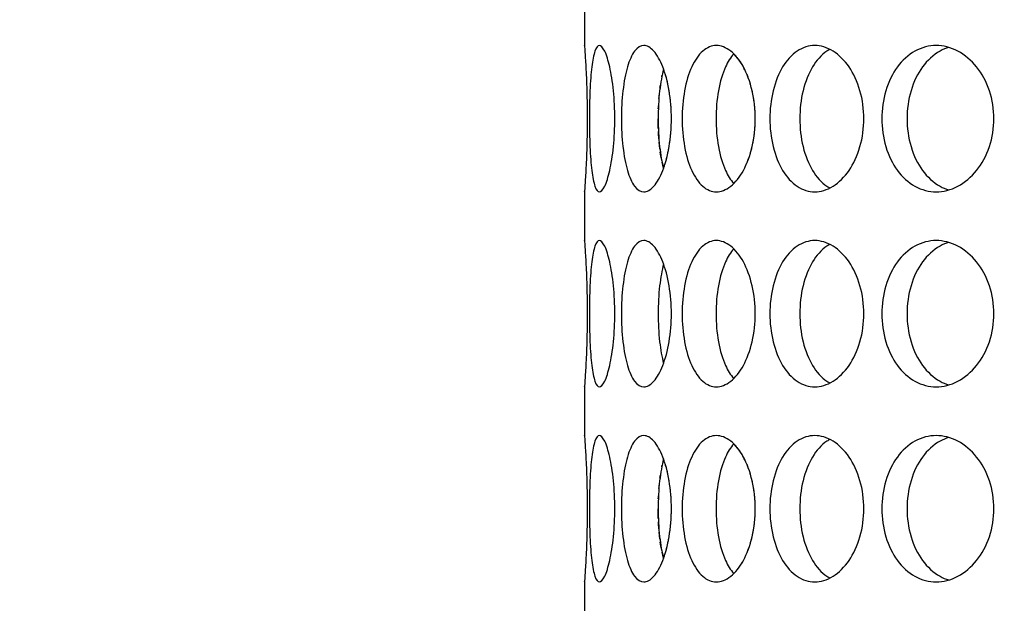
# Model space of a CAD drawing. Header units: millimetres. Extents: x 18 to 610, y -123 to 280.
# Tile 26 of 83: x 140.3 to 145.35, y 124.02 to 127.01. Entities that reach past the tile are written whole.
import ezdxf

# ---------------------------------------------------------------- set-up
doc = ezdxf.new("R2010")
doc.units = ezdxf.units.MM
doc.linetypes.add('SOLID', pattern=[0])

# ---------------------------------------------------------------- blocks, each defined once
blk = doc.blocks.new('BlockOfViews_9')
at = {"linetype": 'SOLID', "lineweight": 30}
for p, q in [((143.1947, 127.1312, 47.985), (143.1947, 126.8808, 47.9956)), ((143.1947, 126.1312, 47.985), (143.1947, 125.8808, 47.9956)), ((143.1947, 125.1312, 47.985), (143.1947, 124.8808, 47.9956)), ((143.1947, 124.1312, 47.985), (143.1947, 123.8808, 47.9956))]:
    blk.add_line(p, q, dxfattribs=at)
for centre, radius, start, end in [((148.2447, 134.1808, 118.5), 46, 90, 270), ((148.2451, 134.1808, 118.5), 46, 90.00048, 269.99952), ((148.2447, 134.1808, 116), 42.5, 90, 270), ((148.2447, 134.1808, 80.5), 38, 90, 270), ((148.2447, 134.1808, 72.8678), 27.1, 180, 270)]:
    blk.add_arc(centre, radius, start, end, dxfattribs=at)
for points, knots in [([(143.1948, 126.8793, 47.9665), (143.1948, 126.8804, 47.9778), (143.1947, 126.8808, 47.989), (143.1947, 126.8808, 48.0471), (143.1954, 126.8714, 48.0973), (143.1981, 126.8331, 48.1897), (143.1999, 126.8043, 48.2319), (143.2034, 126.7377, 48.2985), (143.2053, 126.6956, 48.3273), (143.2079, 126.6032, 48.3656), (143.2087, 126.5529, 48.375), (143.2087, 126.4587, 48.375), (143.2079, 126.4085, 48.3656), (143.2053, 126.3161, 48.3273), (143.2034, 126.274, 48.2985), (143.1999, 126.2074, 48.2319), (143.1981, 126.1785, 48.1897), (143.1954, 126.1403, 48.0973), (143.1947, 126.1308, 48.0471), (143.1947, 126.1308, 47.9895), (143.1947, 126.1313, 47.9787), (143.1948, 126.1322, 47.9679)], [0.532153, 0.532153, 0.532153, 0.532153, 0.565253, 0.565253, 0.706567, 0.706567, 0.84788, 0.84788, 0.989193, 0.989193, 1.130507, 1.130507, 1.27182, 1.27182, 1.413133, 1.413133, 1.554447, 1.554447, 1.69576, 1.69576, 1.727433, 1.727433, 1.727433, 1.727433]), ([(143.22, 126.5058, 48.5052), (143.22, 126.5529, 48.5052), (143.221, 126.6032, 48.5146), (143.225, 126.6956, 48.5528), (143.2282, 126.7377, 48.5815), (143.2363, 126.8043, 48.6477), (143.2418, 126.8331, 48.6895), (143.2552, 126.8714, 48.781), (143.2633, 126.8808, 48.8305), (143.2796, 126.8808, 48.9233), (143.2891, 126.8714, 48.9727), (143.3077, 126.8331, 49.0632), (143.3168, 126.8043, 49.1044), (143.3318, 126.7377, 49.1693), (143.3387, 126.6956, 49.1974), (143.3479, 126.6032, 49.2347), (143.3503, 126.5529, 49.2438), (143.3503, 126.4587, 49.2438), (143.3479, 126.4085, 49.2347), (143.3387, 126.3161, 49.1974), (143.3318, 126.274, 49.1693), (143.3168, 126.2074, 49.1044), (143.3077, 126.1785, 49.0632), (143.2891, 126.1403, 48.9727), (143.2796, 126.1308, 48.9233), (143.2633, 126.1308, 48.8305), (143.2552, 126.1403, 48.781), (143.2418, 126.1785, 48.6895), (143.2363, 126.2074, 48.6477), (143.2282, 126.274, 48.5815), (143.225, 126.3161, 48.5528), (143.221, 126.4085, 48.5146), (143.22, 126.4587, 48.5052), (143.22, 126.5058, 48.5052)], [0, 0, 0, 0, 0.141313, 0.141313, 0.282627, 0.282627, 0.42394, 0.42394, 0.565253, 0.565253, 0.706567, 0.706567, 0.84788, 0.84788, 0.989193, 0.989193, 1.130507, 1.130507, 1.27182, 1.27182, 1.413133, 1.413133, 1.554447, 1.554447, 1.69576, 1.69576, 1.837073, 1.837073, 1.978386, 1.978386, 2.1197, 2.1197, 2.261013, 2.261013, 2.261013, 2.261013]), ([(143.3841, 126.5058, 49.3701), (143.3841, 126.5529, 49.3701), (143.3866, 126.6032, 49.3792), (143.3973, 126.6956, 49.416), (143.4054, 126.7377, 49.4438), (143.4249, 126.8043, 49.5075), (143.4375, 126.8331, 49.5478), (143.4667, 126.8714, 49.6355), (143.4832, 126.8808, 49.683), (143.5154, 126.8808, 49.7715), (143.5332, 126.8714, 49.8184), (143.5673, 126.8331, 49.9043), (143.5835, 126.8043, 49.9433), (143.6095, 126.7377, 50.0047), (143.6212, 126.6956, 50.0312), (143.6367, 126.6032, 50.0662), (143.6406, 126.5529, 50.0748), (143.6406, 126.4587, 50.0748), (143.6367, 126.4085, 50.0662), (143.6212, 126.3161, 50.0312), (143.6095, 126.274, 50.0047), (143.5835, 126.2074, 49.9433), (143.5673, 126.1785, 49.9043), (143.5332, 126.1403, 49.8184), (143.5154, 126.1308, 49.7715), (143.4832, 126.1308, 49.683), (143.4667, 126.1403, 49.6355), (143.4375, 126.1785, 49.5478), (143.4249, 126.2074, 49.5075), (143.4054, 126.274, 49.4438), (143.3973, 126.3161, 49.416), (143.3866, 126.4085, 49.3792), (143.3841, 126.4587, 49.3701), (143.3841, 126.5058, 49.3701)], [0, 0, 0, 0, 0.141313, 0.141313, 0.282627, 0.282627, 0.42394, 0.42394, 0.565253, 0.565253, 0.706567, 0.706567, 0.84788, 0.84788, 0.989193, 0.989193, 1.130507, 1.130507, 1.27182, 1.27182, 1.413133, 1.413133, 1.554447, 1.554447, 1.69576, 1.69576, 1.837073, 1.837073, 1.978386, 1.978386, 2.1197, 2.1197, 2.261013, 2.261013, 2.261013, 2.261013]), ([(143.6959, 126.5058, 50.1933), (143.6959, 126.5529, 50.1933), (143.6999, 126.6032, 50.2018), (143.7168, 126.6956, 50.2363), (143.7296, 126.7377, 50.2622), (143.7599, 126.8043, 50.3216), (143.7793, 126.8331, 50.359), (143.8232, 126.8714, 50.4404), (143.8477, 126.8808, 50.4842), (143.8948, 126.8808, 50.5658), (143.9206, 126.8714, 50.6089), (143.9691, 126.8331, 50.6876), (143.9917, 126.8043, 50.7232), (144.0281, 126.7377, 50.7791), (144.0441, 126.6956, 50.8032), (144.0655, 126.6032, 50.835), (144.0709, 126.5529, 50.8428), (144.0709, 126.4587, 50.8428), (144.0655, 126.4085, 50.835), (144.0441, 126.3161, 50.8032), (144.0281, 126.274, 50.7791), (143.9917, 126.2074, 50.7232), (143.9691, 126.1785, 50.6876), (143.9206, 126.1403, 50.6089), (143.8948, 126.1308, 50.5658), (143.8477, 126.1308, 50.4842), (143.8232, 126.1403, 50.4404), (143.7793, 126.1785, 50.359), (143.7599, 126.2074, 50.3216), (143.7296, 126.274, 50.2622), (143.7168, 126.3161, 50.2363), (143.6999, 126.4085, 50.2018), (143.6959, 126.4587, 50.1933), (143.6959, 126.5058, 50.1933)], [0, 0, 0, 0, 0.141313, 0.141313, 0.282627, 0.282627, 0.42394, 0.42394, 0.565253, 0.565253, 0.706567, 0.706567, 0.84788, 0.84788, 0.989193, 0.989193, 1.130507, 1.130507, 1.27182, 1.27182, 1.413133, 1.413133, 1.554447, 1.554447, 1.69576, 1.69576, 1.837073, 1.837073, 1.978386, 1.978386, 2.1197, 2.1197, 2.261013, 2.261013, 2.261013, 2.261013]), ([(144.1458, 126.5058, 50.9499), (144.1458, 126.5529, 50.9499), (144.1513, 126.6032, 50.9575), (144.1739, 126.6956, 50.9886), (144.191, 126.7377, 51.0119), (144.2311, 126.8043, 51.0651), (144.2568, 126.8331, 51.0986), (144.3142, 126.8714, 51.1711), (144.3459, 126.8808, 51.21), (144.4065, 126.8808, 51.2822), (144.4393, 126.8714, 51.3202), (144.5007, 126.8331, 51.3893), (144.5292, 126.8043, 51.4204), (144.5747, 126.7377, 51.4691), (144.5947, 126.6956, 51.49), (144.6213, 126.6032, 51.5176), (144.6279, 126.5529, 51.5244), (144.6279, 126.4587, 51.5244), (144.6213, 126.4085, 51.5176), (144.5947, 126.3161, 51.49), (144.5747, 126.274, 51.4691), (144.5292, 126.2074, 51.4204), (144.5007, 126.1785, 51.3893), (144.4393, 126.1403, 51.3202), (144.4065, 126.1308, 51.2822), (144.3459, 126.1308, 51.21), (144.3142, 126.1403, 51.1711), (144.2568, 126.1785, 51.0986), (144.2311, 126.2074, 51.0651), (144.191, 126.274, 51.0119), (144.1739, 126.3161, 50.9886), (144.1513, 126.4085, 50.9575), (144.1458, 126.4587, 50.9499), (144.1458, 126.5058, 50.9499)], [0, 0, 0, 0, 0.141313, 0.141313, 0.282627, 0.282627, 0.42394, 0.42394, 0.565253, 0.565253, 0.706567, 0.706567, 0.84788, 0.84788, 0.989193, 0.989193, 1.130507, 1.130507, 1.27182, 1.27182, 1.413133, 1.413133, 1.554447, 1.554447, 1.69576, 1.69576, 1.837073, 1.837073, 1.978386, 1.978386, 2.1197, 2.1197, 2.261013, 2.261013, 2.261013, 2.261013]), ([(144.7203, 126.5058, 51.6168), (144.7203, 126.5529, 51.6168), (144.7271, 126.6032, 51.6234), (144.7547, 126.6956, 51.65), (144.7756, 126.7377, 51.67), (144.8244, 126.8043, 51.7155), (144.8555, 126.8331, 51.744), (144.9245, 126.8714, 51.8054), (144.9626, 126.8808, 51.8383), (145.0347, 126.8808, 51.8988), (145.0737, 126.8714, 51.9305), (145.1461, 126.8331, 51.9879), (145.1796, 126.8043, 52.0136), (145.2329, 126.7377, 52.0537), (145.2562, 126.6956, 52.0708), (145.2872, 126.6032, 52.0934), (145.2949, 126.5529, 52.0989), (145.2949, 126.4587, 52.0989), (145.2872, 126.4085, 52.0934), (145.2562, 126.3161, 52.0708), (145.2329, 126.274, 52.0537), (145.1796, 126.2074, 52.0136), (145.1461, 126.1785, 51.9879), (145.0737, 126.1403, 51.9305), (145.0347, 126.1308, 51.8988), (144.9626, 126.1308, 51.8383), (144.9245, 126.1403, 51.8054), (144.8555, 126.1785, 51.744), (144.8244, 126.2074, 51.7155), (144.7756, 126.274, 51.67), (144.7547, 126.3161, 51.65), (144.7271, 126.4085, 51.6234), (144.7203, 126.4587, 51.6168), (144.7203, 126.5058, 51.6168)], [0, 0, 0, 0, 0.141313, 0.141313, 0.282627, 0.282627, 0.42394, 0.42394, 0.565253, 0.565253, 0.706567, 0.706567, 0.84788, 0.84788, 0.989193, 0.989193, 1.130507, 1.130507, 1.27182, 1.27182, 1.413133, 1.413133, 1.554447, 1.554447, 1.69576, 1.69576, 1.837073, 1.837073, 1.978386, 1.978386, 2.1197, 2.1197, 2.261013, 2.261013, 2.261013, 2.261013]), ([(143.9605, 126.8384, 50.2734), (143.9443, 126.8204, 50.2429), (143.93, 126.797, 50.215), (143.9031, 126.7377, 50.162), (143.8904, 126.6956, 50.136), (143.8736, 126.6032, 50.1015), (143.8696, 126.5529, 50.093), (143.8696, 126.5058, 50.093)], [1.8680862, 1.8680862, 1.8680862, 1.8680862, 1.9784523, 1.9784523, 2.1197704, 2.1197704, 2.2610885, 2.2610885, 2.2610885, 2.2610885]), ([(144.4539, 126.8614, 51.0253), (144.4488, 126.8587, 51.0189), (144.4437, 126.8556, 51.0125), (144.4101, 126.8331, 50.9699), (144.3845, 126.8043, 50.9364), (144.3445, 126.7377, 50.8831), (144.3275, 126.6956, 50.8597), (144.3049, 126.6032, 50.8286), (144.2995, 126.5529, 50.8209), (144.2995, 126.5058, 50.8209)], [1.8125878, 1.8125878, 1.8125878, 1.8125878, 1.8371343, 1.8371343, 1.9784523, 1.9784523, 2.1197704, 2.1197704, 2.2610885, 2.2610885, 2.2610885, 2.2610885]), ([(145.0643, 126.8716, 51.6616), (145.0487, 126.8669, 51.6481), (145.0333, 126.8605, 51.6346), (144.9841, 126.8331, 51.5907), (144.9531, 126.8043, 51.5621), (144.9044, 126.7377, 51.5165), (144.8835, 126.6956, 51.4965), (144.856, 126.6032, 51.4698), (144.8493, 126.5529, 51.4632), (144.8493, 126.5058, 51.4632)], [1.77681, 1.77681, 1.77681, 1.77681, 1.8371343, 1.8371343, 1.9784523, 1.9784523, 2.1197704, 2.1197704, 2.2610885, 2.2610885, 2.2610885, 2.2610885]), ([(144.0195, 126.7521, 45.2341), (144.0164, 126.7587, 45.2389), (144.0132, 126.765, 45.2438), (144.0082, 126.7741, 45.2515), (144.0065, 126.7772, 45.2541), (144.0047, 126.7802, 45.2569)], [1.38760416, 1.38760416, 1.38760416, 1.38760416, 1.41313336, 1.41313336, 1.42632927, 1.42632927, 1.42632927, 1.42632927]), ([(143.6004, 126.7606, 49.3975), (143.592, 126.7292, 49.3696), (143.5851, 126.6909, 49.3456), (143.5751, 126.6032, 49.3106), (143.5726, 126.5529, 49.3015), (143.5726, 126.5058, 49.3015)], [1.9928209, 1.9928209, 1.9928209, 1.9928209, 2.1197704, 2.1197704, 2.2610885, 2.2610885, 2.2610885, 2.2610885]), ([(143.6308, 126.6375, 45.9471), (143.6302, 126.6415, 45.9484), (143.6296, 126.6455, 45.9498), (143.6284, 126.6526, 45.9526), (143.6278, 126.6558, 45.9538), (143.6272, 126.659, 45.9551)], [1.25984117, 1.25984117, 1.25984117, 1.25984117, 1.27181996, 1.27181996, 1.28171804, 1.28171804, 1.28171804, 1.28171804]), ([(144.0574, 126.6375, 45.177), (144.0566, 126.6415, 45.1783), (144.0557, 126.6454, 45.1796), (144.0541, 126.6526, 45.182), (144.0533, 126.6558, 45.1832), (144.0525, 126.659, 45.1844)], [1.25982703, 1.25982703, 1.25982703, 1.25982703, 1.27181996, 1.27181996, 1.28168983, 1.28168983, 1.28168983, 1.28168983]), ([(143.5726, 126.5058, 49.3015), (143.5726, 126.4587, 49.3015), (143.5751, 126.4085, 49.3106), (143.585, 126.3211, 49.3455), (143.5919, 126.2831, 49.3693), (143.6002, 126.2518, 49.3969)], [0, 0, 0, 0, 0.1413181, 0.1413181, 0.2672631, 0.2672631, 0.2672631, 0.2672631]), ([(143.8696, 126.5058, 50.093), (143.8696, 126.4587, 50.093), (143.8736, 126.4085, 50.1015), (143.8904, 126.3161, 50.136), (143.9031, 126.274, 50.162), (143.9298, 126.215, 50.2147), (143.944, 126.1918, 50.2423), (143.96, 126.1738, 50.2724)], [0, 0, 0, 0, 0.1413181, 0.1413181, 0.2826362, 0.2826362, 0.3918288, 0.3918288, 0.3918288, 0.3918288]), ([(144.2995, 126.5058, 50.8209), (144.2995, 126.4587, 50.8209), (144.3049, 126.4085, 50.8286), (144.3275, 126.3161, 50.8597), (144.3445, 126.274, 50.8831), (144.3845, 126.2074, 50.9364), (144.4101, 126.1785, 50.9699), (144.4435, 126.1562, 51.0123), (144.4484, 126.1533, 51.0184), (144.4533, 126.1506, 51.0246)], [0, 0, 0, 0, 0.1413181, 0.1413181, 0.2826362, 0.2826362, 0.4239542, 0.4239542, 0.4475239, 0.4475239, 0.4475239, 0.4475239]), ([(144.8493, 126.5058, 51.4632), (144.8493, 126.4587, 51.4632), (144.856, 126.4085, 51.4698), (144.8835, 126.3161, 51.4965), (144.9044, 126.274, 51.5165), (144.9531, 126.2074, 51.5621), (144.9841, 126.1785, 51.5907), (145.0328, 126.1515, 51.6341), (145.0476, 126.1452, 51.6471), (145.0626, 126.1406, 51.6601)], [0, 0, 0, 0, 0.1413181, 0.1413181, 0.2826362, 0.2826362, 0.4239542, 0.4239542, 0.4820884, 0.4820884, 0.4820884, 0.4820884]), ([(143.582, 126.3489, 46.6654), (143.5814, 126.3533, 46.6673), (143.5809, 126.3578, 46.6692), (143.5795, 126.3701, 46.6741), (143.5787, 126.3779, 46.677), (143.5779, 126.3859, 46.6795)], [2.10599904, 2.10599904, 2.10599904, 2.10599904, 2.1197704, 2.1197704, 2.14350896, 2.14350896, 2.14350896, 2.14350896]), ([(143.1948, 125.8793, 47.9665), (143.1948, 125.8804, 47.9778), (143.1947, 125.8808, 47.989), (143.1947, 125.8808, 48.0471), (143.1954, 125.8714, 48.0973), (143.1981, 125.8331, 48.1897), (143.1999, 125.8043, 48.2319), (143.2034, 125.7377, 48.2985), (143.2053, 125.6956, 48.3273), (143.2079, 125.6032, 48.3656), (143.2087, 125.5529, 48.375), (143.2087, 125.4587, 48.375), (143.2079, 125.4085, 48.3656), (143.2053, 125.3161, 48.3273), (143.2034, 125.274, 48.2985), (143.1999, 125.2074, 48.2319), (143.1981, 125.1785, 48.1897), (143.1954, 125.1403, 48.0973), (143.1947, 125.1308, 48.0471), (143.1947, 125.1308, 47.9895), (143.1947, 125.1313, 47.9787), (143.1948, 125.1322, 47.9679)], [0.532153, 0.532153, 0.532153, 0.532153, 0.565253, 0.565253, 0.706567, 0.706567, 0.84788, 0.84788, 0.989193, 0.989193, 1.130507, 1.130507, 1.27182, 1.27182, 1.413133, 1.413133, 1.554447, 1.554447, 1.69576, 1.69576, 1.727433, 1.727433, 1.727433, 1.727433]), ([(143.22, 125.5058, 48.5052), (143.22, 125.5529, 48.5052), (143.221, 125.6032, 48.5146), (143.225, 125.6956, 48.5528), (143.2282, 125.7377, 48.5815), (143.2363, 125.8043, 48.6477), (143.2418, 125.8331, 48.6895), (143.2552, 125.8714, 48.781), (143.2633, 125.8808, 48.8305), (143.2796, 125.8808, 48.9233), (143.2891, 125.8714, 48.9727), (143.3077, 125.8331, 49.0632), (143.3168, 125.8043, 49.1044), (143.3318, 125.7377, 49.1693), (143.3387, 125.6956, 49.1974), (143.3479, 125.6032, 49.2347), (143.3503, 125.5529, 49.2438), (143.3503, 125.4587, 49.2438), (143.3479, 125.4085, 49.2347), (143.3387, 125.3161, 49.1974), (143.3318, 125.274, 49.1693), (143.3168, 125.2074, 49.1044), (143.3077, 125.1785, 49.0632), (143.2891, 125.1403, 48.9727), (143.2796, 125.1308, 48.9233), (143.2633, 125.1308, 48.8305), (143.2552, 125.1403, 48.781), (143.2418, 125.1785, 48.6895), (143.2363, 125.2074, 48.6477), (143.2282, 125.274, 48.5815), (143.225, 125.3161, 48.5528), (143.221, 125.4085, 48.5146), (143.22, 125.4587, 48.5052), (143.22, 125.5058, 48.5052)], [0, 0, 0, 0, 0.141313, 0.141313, 0.282627, 0.282627, 0.42394, 0.42394, 0.565253, 0.565253, 0.706567, 0.706567, 0.84788, 0.84788, 0.989193, 0.989193, 1.130507, 1.130507, 1.27182, 1.27182, 1.413133, 1.413133, 1.554447, 1.554447, 1.69576, 1.69576, 1.837073, 1.837073, 1.978386, 1.978386, 2.1197, 2.1197, 2.261013, 2.261013, 2.261013, 2.261013]), ([(143.3841, 125.5058, 49.3701), (143.3841, 125.5529, 49.3701), (143.3866, 125.6032, 49.3792), (143.3973, 125.6956, 49.416), (143.4054, 125.7377, 49.4438), (143.4249, 125.8043, 49.5075), (143.4375, 125.8331, 49.5478), (143.4667, 125.8714, 49.6355), (143.4832, 125.8808, 49.683), (143.5154, 125.8808, 49.7715), (143.5332, 125.8714, 49.8184), (143.5673, 125.8331, 49.9043), (143.5835, 125.8043, 49.9433), (143.6095, 125.7377, 50.0047), (143.6212, 125.6956, 50.0312), (143.6367, 125.6032, 50.0662), (143.6406, 125.5529, 50.0748), (143.6406, 125.4587, 50.0748), (143.6367, 125.4085, 50.0662), (143.6212, 125.3161, 50.0312), (143.6095, 125.274, 50.0047), (143.5835, 125.2074, 49.9433), (143.5673, 125.1785, 49.9043), (143.5332, 125.1403, 49.8184), (143.5154, 125.1308, 49.7715), (143.4832, 125.1308, 49.683), (143.4667, 125.1403, 49.6355), (143.4375, 125.1785, 49.5478), (143.4249, 125.2074, 49.5075), (143.4054, 125.274, 49.4438), (143.3973, 125.3161, 49.416), (143.3866, 125.4085, 49.3792), (143.3841, 125.4587, 49.3701), (143.3841, 125.5058, 49.3701)], [0, 0, 0, 0, 0.141313, 0.141313, 0.282627, 0.282627, 0.42394, 0.42394, 0.565253, 0.565253, 0.706567, 0.706567, 0.84788, 0.84788, 0.989193, 0.989193, 1.130507, 1.130507, 1.27182, 1.27182, 1.413133, 1.413133, 1.554447, 1.554447, 1.69576, 1.69576, 1.837073, 1.837073, 1.978386, 1.978386, 2.1197, 2.1197, 2.261013, 2.261013, 2.261013, 2.261013]), ([(143.6959, 125.5058, 50.1933), (143.6959, 125.5529, 50.1933), (143.6999, 125.6032, 50.2018), (143.7168, 125.6956, 50.2363), (143.7296, 125.7377, 50.2622), (143.7599, 125.8043, 50.3216), (143.7793, 125.8331, 50.359), (143.8232, 125.8714, 50.4404), (143.8477, 125.8808, 50.4842), (143.8948, 125.8808, 50.5658), (143.9206, 125.8714, 50.6089), (143.9691, 125.8331, 50.6876), (143.9917, 125.8043, 50.7232), (144.0281, 125.7377, 50.7791), (144.0441, 125.6956, 50.8032), (144.0655, 125.6032, 50.835), (144.0709, 125.5529, 50.8428), (144.0709, 125.4587, 50.8428), (144.0655, 125.4085, 50.835), (144.0441, 125.3161, 50.8032), (144.0281, 125.274, 50.7791), (143.9917, 125.2074, 50.7232), (143.9691, 125.1785, 50.6876), (143.9206, 125.1403, 50.6089), (143.8948, 125.1308, 50.5658), (143.8477, 125.1308, 50.4842), (143.8232, 125.1403, 50.4404), (143.7793, 125.1785, 50.359), (143.7599, 125.2074, 50.3216), (143.7296, 125.274, 50.2622), (143.7168, 125.3161, 50.2363), (143.6999, 125.4085, 50.2018), (143.6959, 125.4587, 50.1933), (143.6959, 125.5058, 50.1933)], [0, 0, 0, 0, 0.141313, 0.141313, 0.282627, 0.282627, 0.42394, 0.42394, 0.565253, 0.565253, 0.706567, 0.706567, 0.84788, 0.84788, 0.989193, 0.989193, 1.130507, 1.130507, 1.27182, 1.27182, 1.413133, 1.413133, 1.554447, 1.554447, 1.69576, 1.69576, 1.837073, 1.837073, 1.978386, 1.978386, 2.1197, 2.1197, 2.261013, 2.261013, 2.261013, 2.261013]), ([(144.1458, 125.5058, 50.9499), (144.1458, 125.5529, 50.9499), (144.1513, 125.6032, 50.9575), (144.1739, 125.6956, 50.9886), (144.191, 125.7377, 51.0119), (144.2311, 125.8043, 51.0651), (144.2568, 125.8331, 51.0986), (144.3142, 125.8714, 51.1711), (144.3459, 125.8808, 51.21), (144.4065, 125.8808, 51.2822), (144.4393, 125.8714, 51.3202), (144.5007, 125.8331, 51.3893), (144.5292, 125.8043, 51.4204), (144.5747, 125.7377, 51.4691), (144.5947, 125.6956, 51.49), (144.6213, 125.6032, 51.5176), (144.6279, 125.5529, 51.5244), (144.6279, 125.4587, 51.5244), (144.6213, 125.4085, 51.5176), (144.5947, 125.3161, 51.49), (144.5747, 125.274, 51.4691), (144.5292, 125.2074, 51.4204), (144.5007, 125.1785, 51.3893), (144.4393, 125.1403, 51.3202), (144.4065, 125.1308, 51.2822), (144.3459, 125.1308, 51.21), (144.3142, 125.1403, 51.1711), (144.2568, 125.1785, 51.0986), (144.2311, 125.2074, 51.0651), (144.191, 125.274, 51.0119), (144.1739, 125.3161, 50.9886), (144.1513, 125.4085, 50.9575), (144.1458, 125.4587, 50.9499), (144.1458, 125.5058, 50.9499)], [0, 0, 0, 0, 0.141313, 0.141313, 0.282627, 0.282627, 0.42394, 0.42394, 0.565253, 0.565253, 0.706567, 0.706567, 0.84788, 0.84788, 0.989193, 0.989193, 1.130507, 1.130507, 1.27182, 1.27182, 1.413133, 1.413133, 1.554447, 1.554447, 1.69576, 1.69576, 1.837073, 1.837073, 1.978386, 1.978386, 2.1197, 2.1197, 2.261013, 2.261013, 2.261013, 2.261013]), ([(144.7203, 125.5058, 51.6168), (144.7203, 125.5529, 51.6168), (144.7271, 125.6032, 51.6234), (144.7547, 125.6956, 51.65), (144.7756, 125.7377, 51.67), (144.8244, 125.8043, 51.7155), (144.8555, 125.8331, 51.744), (144.9245, 125.8714, 51.8054), (144.9626, 125.8808, 51.8383), (145.0347, 125.8808, 51.8988), (145.0737, 125.8714, 51.9305), (145.1461, 125.8331, 51.9879), (145.1796, 125.8043, 52.0136), (145.2329, 125.7377, 52.0537), (145.2562, 125.6956, 52.0708), (145.2872, 125.6032, 52.0934), (145.2949, 125.5529, 52.0989), (145.2949, 125.4587, 52.0989), (145.2872, 125.4085, 52.0934), (145.2562, 125.3161, 52.0708), (145.2329, 125.274, 52.0537), (145.1796, 125.2074, 52.0136), (145.1461, 125.1785, 51.9879), (145.0737, 125.1403, 51.9305), (145.0347, 125.1308, 51.8988), (144.9626, 125.1308, 51.8383), (144.9245, 125.1403, 51.8054), (144.8555, 125.1785, 51.744), (144.8244, 125.2074, 51.7155), (144.7756, 125.274, 51.67), (144.7547, 125.3161, 51.65), (144.7271, 125.4085, 51.6234), (144.7203, 125.4587, 51.6168), (144.7203, 125.5058, 51.6168)], [0, 0, 0, 0, 0.141313, 0.141313, 0.282627, 0.282627, 0.42394, 0.42394, 0.565253, 0.565253, 0.706567, 0.706567, 0.84788, 0.84788, 0.989193, 0.989193, 1.130507, 1.130507, 1.27182, 1.27182, 1.413133, 1.413133, 1.554447, 1.554447, 1.69576, 1.69576, 1.837073, 1.837073, 1.978386, 1.978386, 2.1197, 2.1197, 2.261013, 2.261013, 2.261013, 2.261013]), ([(145.0643, 125.8716, 51.6616), (145.0487, 125.8669, 51.6481), (145.0333, 125.8605, 51.6346), (144.9841, 125.8331, 51.5907), (144.9531, 125.8043, 51.5621), (144.9044, 125.7377, 51.5165), (144.8835, 125.6956, 51.4965), (144.856, 125.6032, 51.4698), (144.8493, 125.5529, 51.4632), (144.8493, 125.5058, 51.4632)], [1.77681, 1.77681, 1.77681, 1.77681, 1.8371343, 1.8371343, 1.9784523, 1.9784523, 2.1197704, 2.1197704, 2.2610885, 2.2610885, 2.2610885, 2.2610885]), ([(143.9605, 125.8384, 50.2734), (143.9443, 125.8204, 50.2429), (143.93, 125.797, 50.215), (143.9031, 125.7377, 50.162), (143.8904, 125.6956, 50.136), (143.8736, 125.6032, 50.1015), (143.8696, 125.5529, 50.093), (143.8696, 125.5058, 50.093)], [1.8680862, 1.8680862, 1.8680862, 1.8680862, 1.9784523, 1.9784523, 2.1197704, 2.1197704, 2.2610885, 2.2610885, 2.2610885, 2.2610885]), ([(144.4539, 125.8614, 51.0253), (144.4488, 125.8587, 51.0189), (144.4437, 125.8556, 51.0125), (144.4101, 125.8331, 50.9699), (144.3845, 125.8043, 50.9364), (144.3445, 125.7377, 50.8831), (144.3275, 125.6956, 50.8597), (144.3049, 125.6032, 50.8286), (144.2995, 125.5529, 50.8209), (144.2995, 125.5058, 50.8209)], [1.8125878, 1.8125878, 1.8125878, 1.8125878, 1.8371343, 1.8371343, 1.9784523, 1.9784523, 2.1197704, 2.1197704, 2.2610885, 2.2610885, 2.2610885, 2.2610885]), ([(143.6004, 125.7606, 49.3975), (143.592, 125.7292, 49.3696), (143.5851, 125.6909, 49.3456), (143.5751, 125.6032, 49.3106), (143.5726, 125.5529, 49.3015), (143.5726, 125.5058, 49.3015)], [1.9928209, 1.9928209, 1.9928209, 1.9928209, 2.1197704, 2.1197704, 2.2610885, 2.2610885, 2.2610885, 2.2610885]), ([(143.5726, 125.5058, 49.3015), (143.5726, 125.4587, 49.3015), (143.5751, 125.4085, 49.3106), (143.585, 125.3211, 49.3455), (143.5919, 125.2831, 49.3693), (143.6002, 125.2518, 49.3969)], [0, 0, 0, 0, 0.1413181, 0.1413181, 0.2672631, 0.2672631, 0.2672631, 0.2672631]), ([(143.8696, 125.5058, 50.093), (143.8696, 125.4587, 50.093), (143.8736, 125.4085, 50.1015), (143.8904, 125.3161, 50.136), (143.9031, 125.274, 50.162), (143.9298, 125.215, 50.2147), (143.944, 125.1918, 50.2423), (143.96, 125.1738, 50.2724)], [0, 0, 0, 0, 0.1413181, 0.1413181, 0.2826362, 0.2826362, 0.3918288, 0.3918288, 0.3918288, 0.3918288]), ([(144.2995, 125.5058, 50.8209), (144.2995, 125.4587, 50.8209), (144.3049, 125.4085, 50.8286), (144.3275, 125.3161, 50.8597), (144.3445, 125.274, 50.8831), (144.3845, 125.2074, 50.9364), (144.4101, 125.1785, 50.9699), (144.4435, 125.1562, 51.0123), (144.4484, 125.1533, 51.0184), (144.4533, 125.1506, 51.0246)], [0, 0, 0, 0, 0.1413181, 0.1413181, 0.2826362, 0.2826362, 0.4239542, 0.4239542, 0.4475239, 0.4475239, 0.4475239, 0.4475239]), ([(144.8493, 125.5058, 51.4632), (144.8493, 125.4587, 51.4632), (144.856, 125.4085, 51.4698), (144.8835, 125.3161, 51.4965), (144.9044, 125.274, 51.5165), (144.9531, 125.2074, 51.5621), (144.9841, 125.1785, 51.5907), (145.0328, 125.1515, 51.6341), (145.0476, 125.1452, 51.6471), (145.0626, 125.1406, 51.6601)], [0, 0, 0, 0, 0.1413181, 0.1413181, 0.2826362, 0.2826362, 0.4239542, 0.4239542, 0.4820884, 0.4820884, 0.4820884, 0.4820884]), ([(143.1948, 124.8793, 47.9665), (143.1948, 124.8804, 47.9778), (143.1947, 124.8808, 47.989), (143.1947, 124.8808, 48.0471), (143.1954, 124.8714, 48.0973), (143.1981, 124.8331, 48.1897), (143.1999, 124.8043, 48.2319), (143.2034, 124.7377, 48.2985), (143.2053, 124.6956, 48.3273), (143.2079, 124.6032, 48.3656), (143.2087, 124.5529, 48.375), (143.2087, 124.4587, 48.375), (143.2079, 124.4085, 48.3656), (143.2053, 124.3161, 48.3273), (143.2034, 124.274, 48.2985), (143.1999, 124.2074, 48.2319), (143.1981, 124.1785, 48.1897), (143.1954, 124.1403, 48.0973), (143.1947, 124.1308, 48.0471), (143.1947, 124.1308, 47.9895), (143.1947, 124.1313, 47.9787), (143.1948, 124.1322, 47.9679)], [0.532153, 0.532153, 0.532153, 0.532153, 0.565253, 0.565253, 0.706567, 0.706567, 0.84788, 0.84788, 0.989193, 0.989193, 1.130507, 1.130507, 1.27182, 1.27182, 1.413133, 1.413133, 1.554447, 1.554447, 1.69576, 1.69576, 1.727433, 1.727433, 1.727433, 1.727433]), ([(143.22, 124.5058, 48.5052), (143.22, 124.5529, 48.5052), (143.221, 124.6032, 48.5146), (143.225, 124.6956, 48.5528), (143.2282, 124.7377, 48.5815), (143.2363, 124.8043, 48.6477), (143.2418, 124.8331, 48.6895), (143.2552, 124.8714, 48.781), (143.2633, 124.8808, 48.8305), (143.2796, 124.8808, 48.9233), (143.2891, 124.8714, 48.9727), (143.3077, 124.8331, 49.0632), (143.3168, 124.8043, 49.1044), (143.3318, 124.7377, 49.1693), (143.3387, 124.6956, 49.1974), (143.3479, 124.6032, 49.2347), (143.3503, 124.5529, 49.2438), (143.3503, 124.4587, 49.2438), (143.3479, 124.4085, 49.2347), (143.3387, 124.3161, 49.1974), (143.3318, 124.274, 49.1693), (143.3168, 124.2074, 49.1044), (143.3077, 124.1785, 49.0632), (143.2891, 124.1403, 48.9727), (143.2796, 124.1308, 48.9233), (143.2633, 124.1308, 48.8305), (143.2552, 124.1403, 48.781), (143.2418, 124.1785, 48.6895), (143.2363, 124.2074, 48.6477), (143.2282, 124.274, 48.5815), (143.225, 124.3161, 48.5528), (143.221, 124.4085, 48.5146), (143.22, 124.4587, 48.5052), (143.22, 124.5058, 48.5052)], [0, 0, 0, 0, 0.141313, 0.141313, 0.282627, 0.282627, 0.42394, 0.42394, 0.565253, 0.565253, 0.706567, 0.706567, 0.84788, 0.84788, 0.989193, 0.989193, 1.130507, 1.130507, 1.27182, 1.27182, 1.413133, 1.413133, 1.554447, 1.554447, 1.69576, 1.69576, 1.837073, 1.837073, 1.978386, 1.978386, 2.1197, 2.1197, 2.261013, 2.261013, 2.261013, 2.261013]), ([(143.3841, 124.5058, 49.3701), (143.3841, 124.5529, 49.3701), (143.3866, 124.6032, 49.3792), (143.3973, 124.6956, 49.416), (143.4054, 124.7377, 49.4438), (143.4249, 124.8043, 49.5075), (143.4375, 124.8331, 49.5478), (143.4667, 124.8714, 49.6355), (143.4832, 124.8808, 49.683), (143.5154, 124.8808, 49.7715), (143.5332, 124.8714, 49.8184), (143.5673, 124.8331, 49.9043), (143.5835, 124.8043, 49.9433), (143.6095, 124.7377, 50.0047), (143.6212, 124.6956, 50.0312), (143.6367, 124.6032, 50.0662), (143.6406, 124.5529, 50.0748), (143.6406, 124.4587, 50.0748), (143.6367, 124.4085, 50.0662), (143.6212, 124.3161, 50.0312), (143.6095, 124.274, 50.0047), (143.5835, 124.2074, 49.9433), (143.5673, 124.1785, 49.9043), (143.5332, 124.1403, 49.8184), (143.5154, 124.1308, 49.7715), (143.4832, 124.1308, 49.683), (143.4667, 124.1403, 49.6355), (143.4375, 124.1785, 49.5478), (143.4249, 124.2074, 49.5075), (143.4054, 124.274, 49.4438), (143.3973, 124.3161, 49.416), (143.3866, 124.4085, 49.3792), (143.3841, 124.4587, 49.3701), (143.3841, 124.5058, 49.3701)], [0, 0, 0, 0, 0.141313, 0.141313, 0.282627, 0.282627, 0.42394, 0.42394, 0.565253, 0.565253, 0.706567, 0.706567, 0.84788, 0.84788, 0.989193, 0.989193, 1.130507, 1.130507, 1.27182, 1.27182, 1.413133, 1.413133, 1.554447, 1.554447, 1.69576, 1.69576, 1.837073, 1.837073, 1.978386, 1.978386, 2.1197, 2.1197, 2.261013, 2.261013, 2.261013, 2.261013]), ([(143.6959, 124.5058, 50.1933), (143.6959, 124.5529, 50.1933), (143.6999, 124.6032, 50.2018), (143.7168, 124.6956, 50.2363), (143.7296, 124.7377, 50.2622), (143.7599, 124.8043, 50.3216), (143.7793, 124.8331, 50.359), (143.8232, 124.8714, 50.4404), (143.8477, 124.8808, 50.4842), (143.8948, 124.8808, 50.5658), (143.9206, 124.8714, 50.6089), (143.9691, 124.8331, 50.6876), (143.9917, 124.8043, 50.7232), (144.0281, 124.7377, 50.7791), (144.0441, 124.6956, 50.8032), (144.0655, 124.6032, 50.835), (144.0709, 124.5529, 50.8428), (144.0709, 124.4587, 50.8428), (144.0655, 124.4085, 50.835), (144.0441, 124.3161, 50.8032), (144.0281, 124.274, 50.7791), (143.9917, 124.2074, 50.7232), (143.9691, 124.1785, 50.6876), (143.9206, 124.1403, 50.6089), (143.8948, 124.1308, 50.5658), (143.8477, 124.1308, 50.4842), (143.8232, 124.1403, 50.4404), (143.7793, 124.1785, 50.359), (143.7599, 124.2074, 50.3216), (143.7296, 124.274, 50.2622), (143.7168, 124.3161, 50.2363), (143.6999, 124.4085, 50.2018), (143.6959, 124.4587, 50.1933), (143.6959, 124.5058, 50.1933)], [0, 0, 0, 0, 0.141313, 0.141313, 0.282627, 0.282627, 0.42394, 0.42394, 0.565253, 0.565253, 0.706567, 0.706567, 0.84788, 0.84788, 0.989193, 0.989193, 1.130507, 1.130507, 1.27182, 1.27182, 1.413133, 1.413133, 1.554447, 1.554447, 1.69576, 1.69576, 1.837073, 1.837073, 1.978386, 1.978386, 2.1197, 2.1197, 2.261013, 2.261013, 2.261013, 2.261013]), ([(144.1458, 124.5058, 50.9499), (144.1458, 124.5529, 50.9499), (144.1513, 124.6032, 50.9575), (144.1739, 124.6956, 50.9886), (144.191, 124.7377, 51.0119), (144.2311, 124.8043, 51.0651), (144.2568, 124.8331, 51.0986), (144.3142, 124.8714, 51.1711), (144.3459, 124.8808, 51.21), (144.4065, 124.8808, 51.2822), (144.4393, 124.8714, 51.3202), (144.5007, 124.8331, 51.3893), (144.5292, 124.8043, 51.4204), (144.5747, 124.7377, 51.4691), (144.5947, 124.6956, 51.49), (144.6213, 124.6032, 51.5176), (144.6279, 124.5529, 51.5244), (144.6279, 124.4587, 51.5244), (144.6213, 124.4085, 51.5176), (144.5947, 124.3161, 51.49), (144.5747, 124.274, 51.4691), (144.5292, 124.2074, 51.4204), (144.5007, 124.1785, 51.3893), (144.4393, 124.1403, 51.3202), (144.4065, 124.1308, 51.2822), (144.3459, 124.1308, 51.21), (144.3142, 124.1403, 51.1711), (144.2568, 124.1785, 51.0986), (144.2311, 124.2074, 51.0651), (144.191, 124.274, 51.0119), (144.1739, 124.3161, 50.9886), (144.1513, 124.4085, 50.9575), (144.1458, 124.4587, 50.9499), (144.1458, 124.5058, 50.9499)], [0, 0, 0, 0, 0.141313, 0.141313, 0.282627, 0.282627, 0.42394, 0.42394, 0.565253, 0.565253, 0.706567, 0.706567, 0.84788, 0.84788, 0.989193, 0.989193, 1.130507, 1.130507, 1.27182, 1.27182, 1.413133, 1.413133, 1.554447, 1.554447, 1.69576, 1.69576, 1.837073, 1.837073, 1.978386, 1.978386, 2.1197, 2.1197, 2.261013, 2.261013, 2.261013, 2.261013]), ([(144.4539, 124.8614, 51.0253), (144.4488, 124.8587, 51.0189), (144.4437, 124.8556, 51.0125), (144.4101, 124.8331, 50.9699), (144.3845, 124.8043, 50.9364), (144.3445, 124.7377, 50.8831), (144.3275, 124.6956, 50.8597), (144.3049, 124.6032, 50.8286), (144.2995, 124.5529, 50.8209), (144.2995, 124.5058, 50.8209)], [1.8125878, 1.8125878, 1.8125878, 1.8125878, 1.8371343, 1.8371343, 1.9784523, 1.9784523, 2.1197704, 2.1197704, 2.2610885, 2.2610885, 2.2610885, 2.2610885]), ([(144.7203, 124.5058, 51.6168), (144.7203, 124.5529, 51.6168), (144.7271, 124.6032, 51.6234), (144.7547, 124.6956, 51.65), (144.7756, 124.7377, 51.67), (144.8244, 124.8043, 51.7155), (144.8555, 124.8331, 51.744), (144.9245, 124.8714, 51.8054), (144.9626, 124.8808, 51.8383), (145.0347, 124.8808, 51.8988), (145.0737, 124.8714, 51.9305), (145.1461, 124.8331, 51.9879), (145.1796, 124.8043, 52.0136), (145.2329, 124.7377, 52.0537), (145.2562, 124.6956, 52.0708), (145.2872, 124.6032, 52.0934), (145.2949, 124.5529, 52.0989), (145.2949, 124.4587, 52.0989), (145.2872, 124.4085, 52.0934), (145.2562, 124.3161, 52.0708), (145.2329, 124.274, 52.0537), (145.1796, 124.2074, 52.0136), (145.1461, 124.1785, 51.9879), (145.0737, 124.1403, 51.9305), (145.0347, 124.1308, 51.8988), (144.9626, 124.1308, 51.8383), (144.9245, 124.1403, 51.8054), (144.8555, 124.1785, 51.744), (144.8244, 124.2074, 51.7155), (144.7756, 124.274, 51.67), (144.7547, 124.3161, 51.65), (144.7271, 124.4085, 51.6234), (144.7203, 124.4587, 51.6168), (144.7203, 124.5058, 51.6168)], [0, 0, 0, 0, 0.141313, 0.141313, 0.282627, 0.282627, 0.42394, 0.42394, 0.565253, 0.565253, 0.706567, 0.706567, 0.84788, 0.84788, 0.989193, 0.989193, 1.130507, 1.130507, 1.27182, 1.27182, 1.413133, 1.413133, 1.554447, 1.554447, 1.69576, 1.69576, 1.837073, 1.837073, 1.978386, 1.978386, 2.1197, 2.1197, 2.261013, 2.261013, 2.261013, 2.261013]), ([(145.0643, 124.8716, 51.6616), (145.0487, 124.8669, 51.6481), (145.0333, 124.8605, 51.6346), (144.9841, 124.8331, 51.5907), (144.9531, 124.8043, 51.5621), (144.9044, 124.7377, 51.5165), (144.8835, 124.6956, 51.4965), (144.856, 124.6032, 51.4698), (144.8493, 124.5529, 51.4632), (144.8493, 124.5058, 51.4632)], [1.77681, 1.77681, 1.77681, 1.77681, 1.8371343, 1.8371343, 1.9784523, 1.9784523, 2.1197704, 2.1197704, 2.2610885, 2.2610885, 2.2610885, 2.2610885]), ([(143.9605, 124.8384, 50.2734), (143.9443, 124.8204, 50.2429), (143.93, 124.797, 50.215), (143.9031, 124.7377, 50.162), (143.8904, 124.6956, 50.136), (143.8736, 124.6032, 50.1015), (143.8696, 124.5529, 50.093), (143.8696, 124.5058, 50.093)], [1.8680862, 1.8680862, 1.8680862, 1.8680862, 1.9784523, 1.9784523, 2.1197704, 2.1197704, 2.2610885, 2.2610885, 2.2610885, 2.2610885]), ([(143.6004, 124.7606, 49.3975), (143.592, 124.7292, 49.3696), (143.5851, 124.6909, 49.3456), (143.5751, 124.6032, 49.3106), (143.5726, 124.5529, 49.3015), (143.5726, 124.5058, 49.3015)], [1.9928209, 1.9928209, 1.9928209, 1.9928209, 2.1197704, 2.1197704, 2.2610885, 2.2610885, 2.2610885, 2.2610885]), ([(144.0195, 124.7521, 45.2341), (144.0164, 124.7587, 45.2389), (144.0132, 124.765, 45.2438), (144.0082, 124.7741, 45.2515), (144.0065, 124.7772, 45.2541), (144.0047, 124.7802, 45.2569)], [1.38760416, 1.38760416, 1.38760416, 1.38760416, 1.41313336, 1.41313336, 1.42632927, 1.42632927, 1.42632927, 1.42632927]), ([(143.6308, 124.6375, 45.9471), (143.6302, 124.6415, 45.9484), (143.6296, 124.6455, 45.9498), (143.6284, 124.6526, 45.9526), (143.6278, 124.6558, 45.9538), (143.6272, 124.659, 45.9551)], [1.25984117, 1.25984117, 1.25984117, 1.25984117, 1.27181996, 1.27181996, 1.28171804, 1.28171804, 1.28171804, 1.28171804]), ([(144.0574, 124.6375, 45.177), (144.0566, 124.6415, 45.1783), (144.0557, 124.6454, 45.1796), (144.0541, 124.6526, 45.182), (144.0533, 124.6558, 45.1832), (144.0525, 124.659, 45.1844)], [1.25982703, 1.25982703, 1.25982703, 1.25982703, 1.27181996, 1.27181996, 1.28168983, 1.28168983, 1.28168983, 1.28168983]), ([(143.5726, 124.5058, 49.3015), (143.5726, 124.4587, 49.3015), (143.5751, 124.4085, 49.3106), (143.585, 124.3211, 49.3455), (143.5919, 124.2831, 49.3693), (143.6002, 124.2518, 49.3969)], [0, 0, 0, 0, 0.1413181, 0.1413181, 0.2672631, 0.2672631, 0.2672631, 0.2672631]), ([(143.8696, 124.5058, 50.093), (143.8696, 124.4587, 50.093), (143.8736, 124.4085, 50.1015), (143.8904, 124.3161, 50.136), (143.9031, 124.274, 50.162), (143.9298, 124.215, 50.2147), (143.944, 124.1918, 50.2423), (143.96, 124.1738, 50.2724)], [0, 0, 0, 0, 0.1413181, 0.1413181, 0.2826362, 0.2826362, 0.3918288, 0.3918288, 0.3918288, 0.3918288]), ([(144.2995, 124.5058, 50.8209), (144.2995, 124.4587, 50.8209), (144.3049, 124.4085, 50.8286), (144.3275, 124.3161, 50.8597), (144.3445, 124.274, 50.8831), (144.3845, 124.2074, 50.9364), (144.4101, 124.1785, 50.9699), (144.4435, 124.1562, 51.0123), (144.4484, 124.1533, 51.0184), (144.4533, 124.1506, 51.0246)], [0, 0, 0, 0, 0.1413181, 0.1413181, 0.2826362, 0.2826362, 0.4239542, 0.4239542, 0.4475239, 0.4475239, 0.4475239, 0.4475239]), ([(144.8493, 124.5058, 51.4632), (144.8493, 124.4587, 51.4632), (144.856, 124.4085, 51.4698), (144.8835, 124.3161, 51.4965), (144.9044, 124.274, 51.5165), (144.9531, 124.2074, 51.5621), (144.9841, 124.1785, 51.5907), (145.0328, 124.1515, 51.6341), (145.0476, 124.1452, 51.6471), (145.0626, 124.1406, 51.6601)], [0, 0, 0, 0, 0.1413181, 0.1413181, 0.2826362, 0.2826362, 0.4239542, 0.4239542, 0.4820884, 0.4820884, 0.4820884, 0.4820884]), ([(143.582, 124.3489, 46.6654), (143.5814, 124.3533, 46.6673), (143.5809, 124.3578, 46.6692), (143.5795, 124.3701, 46.6741), (143.5787, 124.3779, 46.677), (143.5779, 124.3859, 46.6795)], [2.10599904, 2.10599904, 2.10599904, 2.10599904, 2.1197704, 2.1197704, 2.14350896, 2.14350896, 2.14350896, 2.14350896])]:
    blk.add_open_spline(points, degree=3, knots=knots, dxfattribs=at)
for points in [[(143.9722, 126.826, 45.3079), (143.9683, 126.8304, 45.3139), (143.9644, 126.8345, 45.3201), (143.9605, 126.8384, 45.3265)], [(143.9999, 126.7882, 45.2643), (143.993, 126.7994, 45.2751), (143.9855, 126.8099, 45.2867), (143.9777, 126.8194, 45.299)], [(143.5912, 126.7205, 46.6335), (143.5918, 126.7233, 46.6316), (143.5923, 126.7262, 46.6296), (143.5929, 126.729, 46.6276)], [(143.6034, 126.7522, 46.0098), (143.6025, 126.7549, 46.012), (143.6015, 126.7575, 46.0142), (143.6006, 126.7601, 46.0164)], [(143.6138, 126.7184, 45.9857), (143.6121, 126.7246, 45.9897), (143.6104, 126.7306, 45.9937), (143.6085, 126.7365, 45.9979)], [(144.034, 126.7184, 45.2122), (144.0316, 126.7246, 45.2157), (144.0292, 126.7306, 45.2194), (144.0266, 126.7365, 45.2233)], [(143.6232, 126.6796, 45.9643), (143.6218, 126.6863, 45.9675), (143.6203, 126.693, 45.9709), (143.6187, 126.6994, 45.9745)], [(144.0469, 126.6796, 45.1927), (144.045, 126.6863, 45.1956), (144.0429, 126.6929, 45.1987), (144.0407, 126.6994, 45.202)], [(143.5765, 126.6088, 46.6847), (143.5769, 126.6145, 46.6831), (143.5774, 126.6202, 46.6814), (143.5779, 126.6258, 46.6795)], [(143.582, 126.6628, 46.6654), (143.5825, 126.667, 46.6635), (143.5831, 126.6712, 46.6615), (143.5837, 126.6754, 46.6595)], [(143.6363, 126.5939, 45.9348), (143.6356, 126.6013, 45.9364), (143.6348, 126.6086, 45.9382), (143.6339, 126.6158, 45.9403)], [(144.0649, 126.5939, 45.1659), (144.064, 126.6013, 45.1674), (144.0628, 126.6086, 45.1691), (144.0616, 126.6158, 45.1709)], [(143.5735, 126.5567, 46.6952), (143.5737, 126.5619, 46.6945), (143.5739, 126.5672, 46.6937), (143.5742, 126.5724, 46.6928)], [(143.6396, 126.5497, 45.9275), (143.6392, 126.557, 45.9283), (143.6388, 126.5644, 45.9293), (143.6382, 126.5718, 45.9305)], [(143.6406, 126.5058, 45.9252), (143.6406, 126.5131, 45.9252), (143.6405, 126.5204, 45.9254), (143.6404, 126.5277, 45.9258)], [(144.0694, 126.5497, 45.1594), (144.0689, 126.557, 45.1601), (144.0683, 126.5644, 45.161), (144.0676, 126.5718, 45.1621)], [(144.0709, 126.5058, 45.1572), (144.0709, 126.5131, 45.1572), (144.0707, 126.5204, 45.1574), (144.0705, 126.5277, 45.1578)], [(143.5735, 126.455, 46.6952), (143.5729, 126.4721, 46.6975), (143.5726, 126.4892, 46.6986), (143.5726, 126.5058, 46.6986)], [(143.6396, 126.462, 45.9275), (143.6399, 126.4693, 45.9268), (143.6402, 126.4767, 45.9262), (143.6404, 126.4839, 45.9258)], [(144.0694, 126.462, 45.1594), (144.0699, 126.4693, 45.1586), (144.0703, 126.4767, 45.1581), (144.0705, 126.484, 45.1578)], [(143.5765, 126.4029, 46.6847), (143.5756, 126.4149, 46.688), (143.5748, 126.4271, 46.6907), (143.5742, 126.4393, 46.6928)], [(143.6363, 126.4178, 45.9348), (143.637, 126.4251, 45.9332), (143.6377, 126.4325, 45.9318), (143.6382, 126.4399, 45.9305)], [(144.0649, 126.4178, 45.1659), (144.0659, 126.4251, 45.1645), (144.0668, 126.4325, 45.1632), (144.0676, 126.4399, 45.1621)], [(143.6308, 126.3741, 45.9471), (143.6319, 126.3813, 45.9446), (143.6329, 126.3886, 45.9423), (143.6339, 126.3959, 45.9403)], [(144.0574, 126.3742, 45.177), (144.0589, 126.3813, 45.1748), (144.0603, 126.3886, 45.1728), (144.0616, 126.3959, 45.1709)], [(143.5912, 126.2912, 46.6335), (143.5884, 126.3055, 46.6431), (143.5859, 126.3206, 46.6518), (143.5837, 126.3363, 46.6595)], [(143.6232, 126.3321, 45.9643), (143.6246, 126.3388, 45.961), (143.626, 126.3457, 45.958), (143.6272, 126.3527, 45.9551)], [(144.0469, 126.3321, 45.1927), (144.0489, 126.3389, 45.1897), (144.0508, 126.3457, 45.187), (144.0525, 126.3527, 45.1844)], [(143.6002, 126.2518, 46.6031), (143.5977, 126.2615, 46.6117), (143.5952, 126.2718, 46.6199), (143.5929, 126.2827, 46.6276)], [(143.6034, 126.2595, 46.0098), (143.6052, 126.2646, 46.0058), (143.6069, 126.2698, 46.0018), (143.6085, 126.2752, 45.9979)], [(143.6138, 126.2933, 45.9857), (143.6155, 126.2994, 45.9818), (143.6171, 126.3058, 45.9781), (143.6187, 126.3122, 45.9745)], [(144.0195, 126.2595, 45.2341), (144.022, 126.2646, 45.2304), (144.0243, 126.2698, 45.2268), (144.0266, 126.2752, 45.2233)], [(144.034, 126.2933, 45.2122), (144.0363, 126.2995, 45.2086), (144.0386, 126.3058, 45.2052), (144.0407, 126.3123, 45.202)], [(143.9999, 126.2235, 45.2643), (144.0015, 126.2261, 45.2618), (144.0031, 126.2288, 45.2593), (144.0047, 126.2315, 45.2569)], [(143.9722, 126.1856, 45.3079), (143.974, 126.1878, 45.3049), (143.9759, 126.19, 45.3019), (143.9777, 126.1923, 45.299)], [(143.9722, 124.826, 45.3079), (143.9683, 124.8304, 45.3139), (143.9644, 124.8345, 45.3201), (143.9605, 124.8384, 45.3265)], [(143.9999, 124.7882, 45.2643), (143.993, 124.7994, 45.2751), (143.9855, 124.8099, 45.2867), (143.9777, 124.8194, 45.299)], [(143.6034, 124.7522, 46.0098), (143.6025, 124.7549, 46.012), (143.6015, 124.7575, 46.0142), (143.6006, 124.7601, 46.0164)], [(143.5912, 124.7205, 46.6335), (143.5918, 124.7233, 46.6316), (143.5923, 124.7262, 46.6296), (143.5929, 124.729, 46.6276)], [(143.6138, 124.7184, 45.9857), (143.6121, 124.7246, 45.9897), (143.6104, 124.7306, 45.9937), (143.6085, 124.7365, 45.9979)], [(144.034, 124.7184, 45.2122), (144.0316, 124.7246, 45.2157), (144.0292, 124.7306, 45.2194), (144.0266, 124.7365, 45.2233)], [(143.582, 124.6628, 46.6654), (143.5825, 124.667, 46.6635), (143.5831, 124.6712, 46.6615), (143.5837, 124.6754, 46.6595)], [(143.6232, 124.6796, 45.9643), (143.6218, 124.6863, 45.9675), (143.6203, 124.693, 45.9709), (143.6187, 124.6994, 45.9745)], [(144.0469, 124.6796, 45.1927), (144.045, 124.6863, 45.1956), (144.0429, 124.6929, 45.1987), (144.0407, 124.6994, 45.202)], [(143.5765, 124.6088, 46.6847), (143.5769, 124.6145, 46.6831), (143.5774, 124.6202, 46.6814), (143.5779, 124.6258, 46.6795)], [(143.6363, 124.5939, 45.9348), (143.6356, 124.6013, 45.9364), (143.6348, 124.6086, 45.9382), (143.6339, 124.6158, 45.9403)], [(144.0649, 124.5939, 45.1659), (144.064, 124.6013, 45.1674), (144.0628, 124.6086, 45.1691), (144.0616, 124.6158, 45.1709)], [(143.5735, 124.5567, 46.6952), (143.5737, 124.5619, 46.6945), (143.5739, 124.5672, 46.6937), (143.5742, 124.5724, 46.6928)], [(143.6396, 124.5497, 45.9275), (143.6392, 124.557, 45.9283), (143.6388, 124.5644, 45.9293), (143.6382, 124.5718, 45.9305)], [(144.0694, 124.5497, 45.1594), (144.0689, 124.557, 45.1601), (144.0683, 124.5644, 45.161), (144.0676, 124.5718, 45.1621)], [(143.5735, 124.455, 46.6952), (143.5729, 124.4721, 46.6975), (143.5726, 124.4892, 46.6986), (143.5726, 124.5058, 46.6986)], [(143.6406, 124.5058, 45.9252), (143.6406, 124.5131, 45.9252), (143.6405, 124.5204, 45.9254), (143.6404, 124.5277, 45.9258)], [(144.0709, 124.5058, 45.1572), (144.0709, 124.5131, 45.1572), (144.0707, 124.5204, 45.1574), (144.0705, 124.5277, 45.1578)], [(143.6396, 124.462, 45.9275), (143.6399, 124.4693, 45.9268), (143.6402, 124.4767, 45.9262), (143.6404, 124.4839, 45.9258)], [(144.0694, 124.462, 45.1594), (144.0699, 124.4693, 45.1586), (144.0703, 124.4767, 45.1581), (144.0705, 124.484, 45.1578)], [(143.5765, 124.4029, 46.6847), (143.5756, 124.4149, 46.688), (143.5748, 124.4271, 46.6907), (143.5742, 124.4393, 46.6928)], [(143.6363, 124.4178, 45.9348), (143.637, 124.4251, 45.9332), (143.6377, 124.4325, 45.9318), (143.6382, 124.4399, 45.9305)], [(144.0649, 124.4178, 45.1659), (144.0659, 124.4251, 45.1645), (144.0668, 124.4325, 45.1632), (144.0676, 124.4399, 45.1621)], [(143.6308, 124.3741, 45.9471), (143.6319, 124.3813, 45.9446), (143.6329, 124.3886, 45.9423), (143.6339, 124.3959, 45.9403)], [(144.0469, 124.3321, 45.1927), (144.0489, 124.3389, 45.1897), (144.0508, 124.3457, 45.187), (144.0525, 124.3527, 45.1844)], [(144.0574, 124.3742, 45.177), (144.0589, 124.3813, 45.1748), (144.0603, 124.3886, 45.1728), (144.0616, 124.3959, 45.1709)], [(143.5912, 124.2912, 46.6335), (143.5884, 124.3055, 46.6431), (143.5859, 124.3206, 46.6518), (143.5837, 124.3363, 46.6595)], [(143.6138, 124.2933, 45.9857), (143.6155, 124.2994, 45.9818), (143.6171, 124.3058, 45.9781), (143.6187, 124.3122, 45.9745)], [(143.6232, 124.3321, 45.9643), (143.6246, 124.3388, 45.961), (143.626, 124.3457, 45.958), (143.6272, 124.3527, 45.9551)], [(144.034, 124.2933, 45.2122), (144.0363, 124.2995, 45.2086), (144.0386, 124.3058, 45.2052), (144.0407, 124.3123, 45.202)], [(143.6002, 124.2518, 46.6031), (143.5977, 124.2615, 46.6117), (143.5952, 124.2718, 46.6199), (143.5929, 124.2827, 46.6276)], [(143.6034, 124.2595, 46.0098), (143.6052, 124.2646, 46.0058), (143.6069, 124.2698, 46.0018), (143.6085, 124.2752, 45.9979)], [(144.0195, 124.2595, 45.2341), (144.022, 124.2646, 45.2304), (144.0243, 124.2698, 45.2268), (144.0266, 124.2752, 45.2233)], [(143.9999, 124.2235, 45.2643), (144.0015, 124.2261, 45.2618), (144.0031, 124.2288, 45.2593), (144.0047, 124.2315, 45.2569)], [(143.9722, 124.1856, 45.3079), (143.974, 124.1878, 45.3049), (143.9759, 124.19, 45.3019), (143.9777, 124.1923, 45.299)]]:
    blk.add_open_spline(points, degree=3, dxfattribs=at)

msp = doc.modelspace()

# ---------------------------------------------------------------- block references
msp.add_blockref('BlockOfViews_9', (0, 0))

doc.saveas('drawing.dxf')
